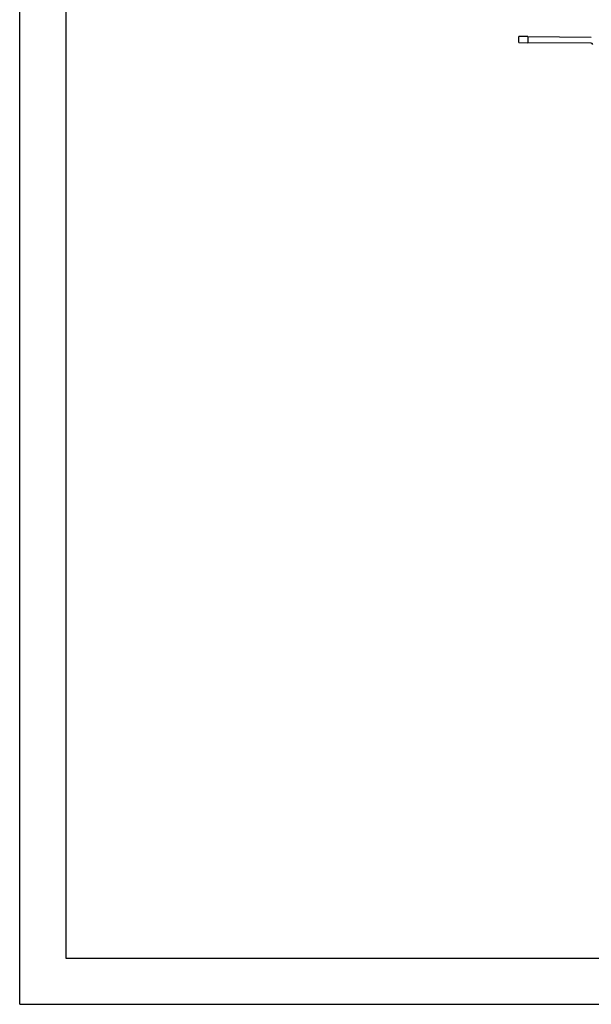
# Model space of a CAD drawing. Header units: inches. Extents: x 0 to 17, y 0 to 11.
# Tile 1 of 29: x 0 to 3.7, y 0 to 6.4. Entities that reach past the tile are written whole.
import ezdxf

# ---------------------------------------------------------------- set-up
doc = ezdxf.new("R2010")
doc.units = ezdxf.units.IN
doc.header["$LTSCALE"] = 0.935
doc.header["$MEASUREMENT"] = 0
doc.layers.get('0').update_dxf_attribs({"linetype": 'CONTINUOUS'})

msp = doc.modelspace()

# ---------------------------------------------------------------- linework, layer by layer
at = {"color": 7, "linetype": 'Continuous'}
for p, q in [((0, 0), (0, 11)), ((0.3, 10.7), (0.3, 0.3)), ((3.2542, 6.267), (3.2545, 6.3064)), ((3.3135, 6.306), (3.2545, 6.3064)), ((3.3135, 6.306), (3.3132, 6.2666)), ((3.3135, 6.306), (3.7269, 6.3031)), ((3.2542, 6.267), (3.3132, 6.2666)), ((3.7266, 6.2637), (3.3132, 6.2666)), ((0.3, 0.3), (16.7, 0.3)), ((0, 0), (17, 0))]:
    msp.add_line(p, q, dxfattribs=at)
msp.add_arc((3.7265, 6.2539), 0.00984, 359.59598, 89.59598, dxfattribs=at)

doc.saveas('drawing.dxf')
